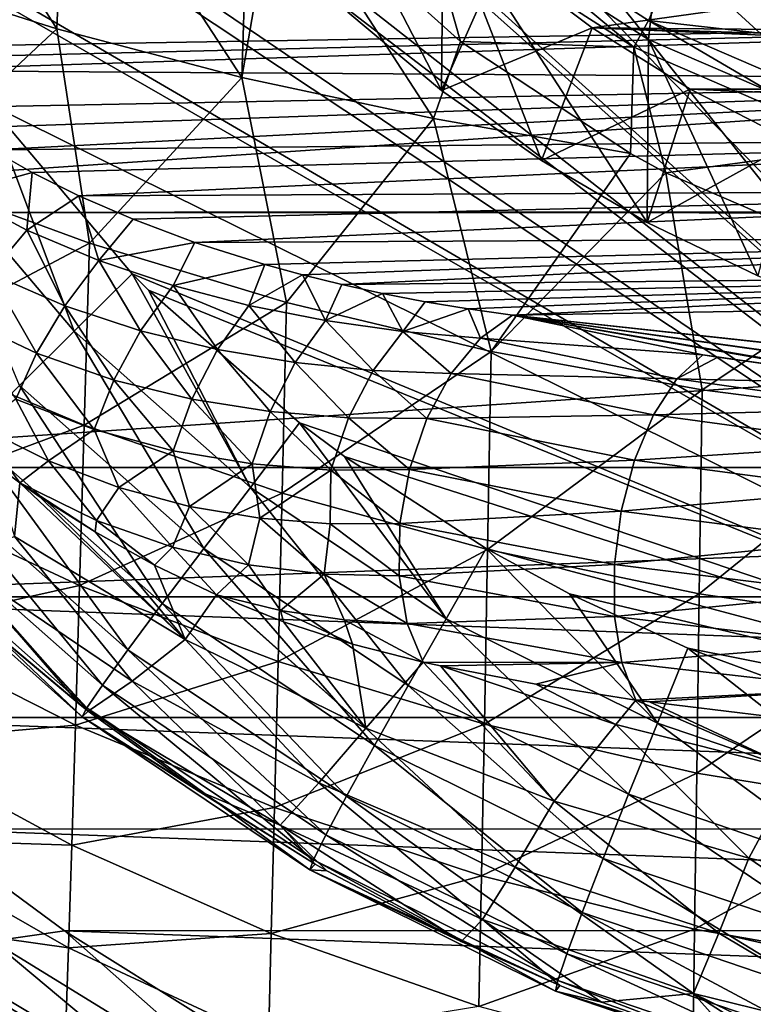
# Model space of a CAD drawing. Header units: metres. Extents: x -105 to 105, y -117 to 62.
# Tile 4 of 256: x -11 to -5, y -112 to -104. Entities that reach past the tile are written whole.
import ezdxf

# ---------------------------------------------------------------- set-up
doc = ezdxf.new("R2010")
doc.units = ezdxf.units.M
doc.layers.add('solid_509432_AD150_SW0001', color=7, linetype='CONTINUOUS')
doc.layers.add('solid_509432_AD150_SW0001_01', color=7, linetype='CONTINUOUS')

msp = doc.modelspace()

# ---------------------------------------------------------------- linework, layer by layer
at = {"layer": 'solid_509432_AD150_SW0001'}
for points in [[(0, -86.724808, 14.3), (0, -110.232567, 14.3), (-13.803509, -96.100266, 13.938542)], [(0, -110.232567, 14.3), (-13.629965, -97.961433, 13.943087), (-13.803509, -96.100266, 13.938542)], [(0, -110.232567, 14.3), (-13.609261, -98.113106, 13.943629), (-13.629965, -97.961433, 13.943087)], [(0, -110.232567, 14.3), (-13.284678, -99.825981, 13.952128), (-13.609261, -98.113106, 13.943629)], [(0, -110.232567, 14.3), (-13.209991, -100.121414, 13.954084), (-13.284678, -99.825981, 13.952128)], [(0, -110.232567, 14.3), (-12.750137, -101.571281, 13.966125), (-13.209991, -100.121414, 13.954084)], [(-12.710699, -102.662872, 6.206947), (0, -104.110405, 6.149248), (-0.000091, -100.063652, 5.362637)], [(0, -110.232567, 14.3), (-12.643923, -101.846237, 13.968907), (-12.750137, -101.571281, 13.966125)], [(0, -110.232567, 14.3), (-12.000984, -103.234924, 13.985744), (-12.643923, -101.846237, 13.968907)], [(-7.382575, -104.65683, -9.092495), (-7.370646, -103.181786, -1.455319), (-8.828659, -101.864243, -1.711423)], [(-7.382575, -104.65683, -9.092495), (-8.828659, -101.864243, -1.711423), (-8.140075, -104.025314, -9.215249)], [(-10.48911, -104.159157, -2.743481), (-11.914963, -103.707672, -1.697361), (-11.843178, -102.017159, -2.648813)], [(-10.48911, -104.159157, -2.743481), (-11.843178, -102.017159, -2.648813), (-10.416573, -102.368881, -3.736185)], [(-7.370646, -103.181786, -1.455319), (-5.711409, -104.245918, -1.248472), (-7.231417, -102.345772, -1.617823)], [(-5.711409, -104.245918, -1.248472), (-5.625113, -103.449875, -1.403208), (-7.231417, -102.345772, -1.617823)], [(-8.99643, -104.55175, -3.626788), (-10.48911, -104.159157, -2.743481), (-10.416573, -102.368881, -3.736185)], [(-8.99643, -104.55175, -3.626788), (-10.416573, -102.368881, -3.736185), (-8.938055, -102.686852, -4.635462)], [(-12.710699, -102.662872, 6.206947), (-12.048339, -104.310074, 6.509462), (0, -104.110405, 6.149248)], [(-8.99643, -104.55175, -3.626788), (-8.938055, -102.686852, -4.635462), (-8.716579, -102.926346, -4.661027)], [(-7.446604, -104.883057, -4.3509), (-8.99643, -104.55175, -3.626788), (-8.716579, -102.926346, -4.661027)], [(-7.229095, -104.261246, -4.807968), (-7.446604, -104.883057, -4.3509), (-8.716579, -102.926346, -4.661027)], [(-7.524106, -103.22287, -0.632359), (-7.229095, -104.261246, -4.807968), (-8.716579, -102.926346, -4.661027)], [(-7.370595, -103.029175, -0.670009), (-5.830309, -104.309143, -0.421209), (-7.524106, -103.22287, -0.632359)], [(-7.370595, -103.029175, -0.670009), (-5.711321, -104.093315, -0.463162), (-5.830309, -104.309143, -0.421209)], [(-5.473368, -103.566246, -0.056256), (-5.711321, -104.093315, -0.463162), (-7.370595, -103.029175, -0.670009)], [(-7.524106, -103.22287, -0.632359), (-5.830309, -104.309143, -0.421209), (-7.229095, -104.261246, -4.807968)], [(-6.574573, -105.224564, -8.98214), (-7.370646, -103.181786, -1.455319), (-7.382575, -104.65683, -9.092495)], [(-5.721491, -105.724731, -8.884917), (-5.711409, -104.245918, -1.248472), (-7.370646, -103.181786, -1.455319)], [(-5.721491, -105.724731, -8.884917), (-7.370646, -103.181786, -1.455319), (-6.574573, -105.224564, -8.98214)], [(-5.625113, -103.449875, -1.403208), (-3.84773, -104.263466, -1.245061), (-5.625089, -103.220917, -0.225252)], [(-3.84773, -104.263466, -1.245061), (-4.754396, -103.665848, -0.138767), (-5.625089, -103.220917, -0.225252)], [(0, -110.232567, 14.3), (-11.917883, -103.388321, 13.987919), (-12.000984, -103.234924, 13.985744)], [(0, -110.232567, 14.3), (-11.043266, -104.765884, 14.010822), (-11.917883, -103.388321, 13.987919)], [(-5.711409, -104.245918, -1.248472), (-3.896346, -105.027451, -1.096558), (-5.625113, -103.449875, -1.403208)], [(-3.896346, -105.027451, -1.096558), (-3.84773, -104.263466, -1.245061), (-5.625113, -103.449875, -1.403208)], [(-5.473395, -103.537613, 0.090986), (-3.734044, -104.286545, 0.236563), (-5.473368, -103.566246, -0.056256)], [(-3.847701, -104.034508, -0.067106), (-3.734044, -104.286545, 0.236563), (-5.473395, -103.537613, 0.090986)], [(-7.382575, -104.65683, -9.092495), (-8.140075, -104.025314, -9.215249), (-6.910039, -103.591652, -10.034741)], [(-7.382575, -104.65683, -9.092495), (-6.910039, -103.591652, -10.034741), (-6.165869, -104.152184, -9.925785)], [(-3.251163, -103.746094, -10.00472), (-6.165869, -104.152184, -9.925785), (-6.910039, -103.591652, -10.034741)], [(-3.734066, -104.315155, 0.089318), (-5.711321, -104.093315, -0.463162), (-5.473368, -103.566246, -0.056256)], [(-3.734044, -104.286545, 0.236563), (-3.734066, -104.315155, 0.089318), (-5.473368, -103.566246, -0.056256)], [(-11.747127, -105.33429, -0.806854), (-11.914963, -103.707672, -1.697361), (-10.48911, -104.159157, -2.743481)], [(-3.251163, -103.746094, -10.00472), (-1.653735, -104.192253, -9.917995), (-6.165869, -104.152184, -9.925785)], [(-5.711321, -104.093315, -0.463162), (-3.977617, -105.10688, -0.266145), (-5.830309, -104.309143, -0.421209)], [(-5.711321, -104.093315, -0.463162), (-3.896399, -104.874786, -0.311259), (-3.977617, -105.10688, -0.266145)], [(-3.734066, -104.315155, 0.089318), (-3.896399, -104.874786, -0.311259), (-5.711321, -104.093315, -0.463162)], [(-11.964022, -104.401138, 6.522673), (0, -104.110405, 6.149248), (-12.048339, -104.310074, 6.509462)], [(-11.964022, -104.401138, 6.522673), (-11.867577, -104.49736, 6.531631), (0, -104.110405, 6.149248)], [(0, -104.573372, 6.18434), (0, -104.110405, 6.149248), (-11.867577, -104.49736, 6.531631)], [(-10.227684, -105.891762, -1.82583), (-11.747127, -105.33429, -0.806854), (-10.48911, -104.159157, -2.743481)], [(-10.227684, -105.891762, -1.82583), (-10.48911, -104.159157, -2.743481), (-8.99643, -104.55175, -3.626788)], [(-6.574573, -105.224564, -8.98214), (-7.382575, -104.65683, -9.092495), (-6.165869, -104.152184, -9.925785)], [(-6.574573, -105.224564, -8.98214), (-6.165869, -104.152184, -9.925785), (-5.375086, -104.646713, -9.829659)], [(-6.165869, -104.152184, -9.925785), (5.375078, -104.646713, -9.829658), (-5.375086, -104.646713, -9.829659)], [(0, -104.342674, -9.888756), (5.375078, -104.646713, -9.829658), (-6.165869, -104.152184, -9.925785)], [(-1.653735, -104.192253, -9.917995), (0, -104.342674, -9.888756), (-6.165869, -104.152184, -9.925785)], [(-4.829031, -106.153961, -8.801483), (-5.711409, -104.245918, -1.248472), (-5.721491, -105.724731, -8.884917)], [(-3.903665, -106.509155, -8.73244), (-3.896346, -105.027451, -1.096558), (-5.711409, -104.245918, -1.248472)], [(-3.903665, -106.509155, -8.73244), (-5.711409, -104.245918, -1.248472), (-4.829031, -106.153961, -8.801483)], [(-7.229095, -104.261246, -4.807968), (-5.855808, -105.167175, -4.907925), (-7.446604, -104.883057, -4.3509)], [(-5.830309, -104.309143, -0.421209), (-5.855808, -105.167175, -4.907925), (-7.229095, -104.261246, -4.807968)], [(-5.830309, -104.309143, -0.421209), (-5.572433, -105.322701, -4.924737), (-5.855808, -105.167175, -4.907925)], [(-5.830309, -104.309143, -0.421209), (-3.977617, -105.10688, -0.266145), (-5.572433, -105.322701, -4.924737)], [(0, -104.573372, 6.18434), (-11.867577, -104.49736, 6.531631), (-11.514844, -104.797798, 6.526952)], [(0, -104.573372, 6.18434), (-11.514844, -104.797798, 6.526952), (-11.285345, -104.962822, 6.503157)], [(0, -104.573372, 6.18434), (-11.285345, -104.962822, 6.503157), (-11.012417, -105.137299, 6.460944)], [(0, -105.031914, 6.111722), (0, -104.573372, 6.18434), (-11.012417, -105.137299, 6.460944)], [(-8.635237, -106.369896, -2.676467), (-10.227684, -105.891762, -1.82583), (-8.99643, -104.55175, -3.626788)], [(-8.635237, -106.369896, -2.676467), (-8.99643, -104.55175, -3.626788), (-7.446604, -104.883057, -4.3509)], [(-5.721491, -105.724731, -8.884917), (-6.574573, -105.224564, -8.98214), (-5.375086, -104.646713, -9.829659)], [(-5.721491, -105.724731, -8.884917), (-5.375086, -104.646713, -9.829659), (-4.543103, -105.071861, -9.747018)], [(-5.375086, -104.646713, -9.829659), (4.54309, -105.071861, -9.747017), (-4.543103, -105.071861, -9.747018)], [(-10.349322, -106.602043, 13.955516), (-11.578972, -105.157181, 13.922108), (-11.043266, -104.765884, 14.010822)], [(0, -110.232567, 14.3), (-9.882825, -106.13752, 14.041209), (-11.043266, -104.765884, 14.010822)], [(-10.349322, -106.602043, 13.955516), (-11.043266, -104.765884, 14.010822), (-9.882825, -106.13752, 14.041209)], [(-6.981443, -106.765556, -3.36173), (-8.635237, -106.369896, -2.676467), (-7.446604, -104.883057, -4.3509)], [(-6.981443, -106.765556, -3.36173), (-7.446604, -104.883057, -4.3509), (-5.855808, -105.167175, -4.907925)], [(0, -105.031914, 6.111722), (-11.012417, -105.137299, 6.460944), (-10.689968, -105.319901, 6.39674)], [(0, -105.031914, 6.111722), (-10.689968, -105.319901, 6.39674), (-10.312337, -105.508186, 6.306832)], [(0, -105.461212, 5.935362), (0, -105.031914, 6.111722), (-10.312337, -105.508186, 6.306832)], [(-4.829031, -106.153961, -8.801483), (-5.721491, -105.724731, -8.884917), (-4.543103, -105.071861, -9.747018)], [(-3.977617, -105.10688, -0.266145), (-3.790979, -106.091537, -5.004727), (-5.572433, -105.322701, -4.924737)], [(-10.349322, -106.602043, 13.955516), (-10.792157, -107.040718, 13.727086), (-11.578972, -105.157181, 13.922108)], [(-11.291546, -105.486603, 6.444524), (-10.689968, -105.319901, 6.39674), (-11.012417, -105.137299, 6.460944)], [(-6.981443, -106.765556, -3.36173), (-5.855808, -105.167175, -4.907925), (-5.572433, -105.322701, -4.924737)], [(-11.793842, -106.721077, 0.378015), (-11.747127, -105.33429, -0.806854), (-10.227684, -105.891762, -1.82583)], [(-11.291546, -105.486603, 6.444524), (-10.733828, -105.784966, 6.270537), (-10.689968, -105.319901, 6.39674)], [(-10.733828, -105.784966, 6.270537), (-10.312337, -105.508186, 6.306832), (-10.689968, -105.319901, 6.39674)], [(-5.278513, -107.076088, -3.885056), (-6.981443, -106.765556, -3.36173), (-5.572433, -105.322701, -4.924737)], [(-3.790979, -106.091537, -5.004727), (-5.278513, -107.076088, -3.885056), (-5.572433, -105.322701, -4.924737)], [(-11.026517, -106.136742, 6.326281), (-10.733828, -105.784966, 6.270537), (-11.291546, -105.486603, 6.444524)], [(-10.733828, -105.784966, 6.270537), (-10.150768, -106.032196, 6.064038), (-10.312337, -105.508186, 6.306832)], [(0, -105.461212, 5.935362), (-10.312337, -105.508186, 6.306832), (-9.874802, -105.698479, 6.18771)], [(-10.150768, -106.032196, 6.064038), (-9.874802, -105.698479, 6.18771), (-10.312337, -105.508186, 6.306832)], [(0, -105.461212, 5.935362), (-9.874802, -105.698479, 6.18771), (-9.374619, -105.885727, 6.03655)], [(0, -105.838264, 5.664753), (0, -105.461212, 5.935362), (-9.374619, -105.885727, 6.03655)], [(-10.150768, -106.032196, 6.064038), (-9.374619, -105.885727, 6.03655), (-9.874802, -105.698479, 6.18771)], [(-11.026517, -106.136742, 6.326281), (-10.426681, -106.397858, 6.060133), (-10.733828, -105.784966, 6.270537)], [(-10.426681, -106.397858, 6.060133), (-10.150768, -106.032196, 6.064038), (-10.733828, -105.784966, 6.270537)], [(0, -105.838264, 5.664753), (-9.374619, -105.885727, 6.03655), (-8.811554, -106.063843, 5.851603)], [(0, -105.838264, 5.664753), (-8.811554, -106.063843, 5.851603), (-8.507274, -106.147316, 5.746337)], [(0, -105.838264, 5.664753), (-8.507274, -106.147316, 5.746337), (-8.189163, -106.225784, 5.632831)], [(0, -106.142838, 5.314366), (0, -105.838264, 5.664753), (-8.189163, -106.225784, 5.632831)], [(-11.793842, -106.721077, 0.378015), (-10.227684, -105.891762, -1.82583), (-10.269608, -107.361969, -0.580591)], [(-10.269608, -107.361969, -0.580591), (-10.227684, -105.891762, -1.82583), (-8.635237, -106.369896, -2.676467)], [(-10.150768, -106.032196, 6.064038), (-9.550577, -106.233704, 5.834984), (-9.374619, -105.885727, 6.03655)], [(-9.550577, -106.233704, 5.834984), (-8.811554, -106.063843, 5.851603), (-9.374619, -105.885727, 6.03655)], [(-10.426681, -106.397858, 6.060133), (-9.813354, -106.600296, 5.774195), (-10.150768, -106.032196, 6.064038)], [(-9.813354, -106.600296, 5.774195), (-9.550577, -106.233704, 5.834984), (-10.150768, -106.032196, 6.064038)], [(-9.550577, -106.233704, 5.834984), (-8.938704, -106.393982, 5.590156), (-8.811554, -106.063843, 5.851603)], [(-8.938704, -106.393982, 5.590156), (-8.507274, -106.147316, 5.746337), (-8.811554, -106.063843, 5.851603)], [(-11.26955, -106.490082, 6.495422), (-10.65538, -106.77964, 6.168678), (-11.026517, -106.136742, 6.326281)], [(-10.65538, -106.77964, 6.168678), (-10.426681, -106.397858, 6.060133), (-11.026517, -106.136742, 6.326281)], [(-8.926794, -107.864189, 13.993545), (-10.349322, -106.602043, 13.955516), (-9.882825, -106.13752, 14.041209)], [(0, -110.232567, 14.3), (-9.750029, -106.27153, 14.044686), (-9.882825, -106.13752, 14.041209)], [(-8.926794, -107.864189, 13.993545), (-9.882825, -106.13752, 14.041209), (-9.750029, -106.27153, 14.044686)], [(-8.938704, -106.393982, 5.590156), (-8.319144, -106.516579, 5.334311), (-8.507274, -106.147316, 5.746337)], [(-8.319144, -106.516579, 5.334311), (-8.189163, -106.225784, 5.632831), (-8.507274, -106.147316, 5.746337)], [(0, -106.142838, 5.314366), (-8.189163, -106.225784, 5.632831), (-7.858553, -106.298302, 5.511467)], [(0, -106.142838, 5.314366), (-7.858553, -106.298302, 5.511467), (-7.516546, -106.363983, 5.382706)], [(0, -106.142838, 5.314366), (-7.516546, -106.363983, 5.382706), (-7.166791, -106.421844, 5.247631)], [(0, -106.142838, 5.314366), (-7.166791, -106.421844, 5.247631), (-6.809487, -106.471268, 5.106742)], [(0, -106.142838, 5.314366), (-6.809487, -106.471268, 5.106742), (0, -106.358414, 4.903157)], [(-3.790979, -106.091537, -5.004727), (-3.539042, -107.299271, -4.251111), (-5.278513, -107.076088, -3.885056)], [(-9.813354, -106.600296, 5.774195), (-9.191376, -106.751221, 5.476579), (-9.550577, -106.233704, 5.834984)], [(-9.191376, -106.751221, 5.476579), (-8.938704, -106.393982, 5.590156), (-9.550577, -106.233704, 5.834984)], [(-8.319144, -106.516579, 5.334311), (-7.858553, -106.298302, 5.511467), (-8.189163, -106.225784, 5.632831)], [(0, -110.232567, 14.3), (-8.530749, -107.342354, 14.076614), (-9.750029, -106.27153, 14.044686)], [(-8.926794, -107.864189, 13.993545), (-9.750029, -106.27153, 14.044686), (-8.530749, -107.342354, 14.076614)], [(-8.319144, -106.516579, 5.334311), (-7.69503, -106.604195, 5.070923), (-7.858553, -106.298302, 5.511467)], [(-7.69503, -106.604195, 5.070923), (-7.516546, -106.363983, 5.382706), (-7.858553, -106.298302, 5.511467)], [(-10.65538, -106.77964, 6.168678), (-10.030911, -106.997078, 5.822873), (-10.426681, -106.397858, 6.060133)], [(-10.030911, -106.997078, 5.822873), (-9.813354, -106.600296, 5.774195), (-10.426681, -106.397858, 6.060133)], [(-10.269608, -107.361969, -0.580591), (-8.635237, -106.369896, -2.676467), (-8.671315, -107.911377, -1.382733)], [(-9.191376, -106.751221, 5.476579), (-8.564246, -106.856194, 5.172782), (-8.938704, -106.393982, 5.590156)], [(-8.564246, -106.856194, 5.172782), (-8.319144, -106.516579, 5.334311), (-8.938704, -106.393982, 5.590156)], [(-8.671315, -107.911377, -1.382733), (-8.635237, -106.369896, -2.676467), (-6.981443, -106.765556, -3.36173)], [(-7.69503, -106.604195, 5.070923), (-7.166791, -106.421844, 5.247631), (-7.516546, -106.363983, 5.382706)], [(-6.809487, -106.471268, 5.106742), (0, -107.211571, 2.680617), (0, -106.358414, 4.903157)], [(-7.69503, -106.604195, 5.070923), (-7.069096, -106.658768, 4.802599), (-7.166791, -106.421844, 5.247631)], [(-7.069096, -106.658768, 4.802599), (-6.809487, -106.471268, 5.106742), (-7.166791, -106.421844, 5.247631)], [(-7.069096, -106.658768, 4.802599), (-5.271205, -106.792137, 4.158434), (-6.809487, -106.471268, 5.106742)], [(-0.019647, -107.211632, 2.681877), (0, -107.211571, 2.680617), (-6.809487, -106.471268, 5.106742)], [(-0.039303, -107.211761, 2.682986), (-0.019647, -107.211632, 2.681877), (-6.809487, -106.471268, 5.106742)], [(-1.769613, -107.175407, 2.904133), (-0.039303, -107.211761, 2.682986), (-6.809487, -106.471268, 5.106742)], [(-1.855584, -107.171104, 2.921611), (-1.769613, -107.175407, 2.904133), (-6.809487, -106.471268, 5.106742)], [(-3.475042, -107.043877, 3.371392), (-1.855584, -107.171104, 2.921611), (-6.809487, -106.471268, 5.106742)], [(-3.611676, -107.028976, 3.420187), (-3.475042, -107.043877, 3.371392), (-6.809487, -106.471268, 5.106742)], [(-5.271205, -106.792137, 4.158434), (-3.611676, -107.028976, 3.420187), (-6.809487, -106.471268, 5.106742)], [(-10.820373, -107.150024, 6.381847), (-10.65538, -106.77964, 6.168678), (-11.26955, -106.490082, 6.495422)], [(-8.564246, -106.856194, 5.172782), (-7.934761, -106.919434, 4.866738), (-8.319144, -106.516579, 5.334311)], [(-7.934761, -106.919434, 4.866738), (-7.69503, -106.604195, 5.070923), (-8.319144, -106.516579, 5.334311)], [(-9.303382, -108.358009, 13.769109), (-10.792157, -107.040718, 13.727086), (-10.349322, -106.602043, 13.955516)], [(-8.926794, -107.864189, 13.993545), (-9.303382, -108.358009, 13.769109), (-10.349322, -106.602043, 13.955516)], [(-10.030911, -106.997078, 5.822873), (-9.400446, -107.151932, 5.467634), (-9.813354, -106.600296, 5.774195)], [(-9.400446, -107.151932, 5.467634), (-9.191376, -106.751221, 5.476579), (-9.813354, -106.600296, 5.774195)], [(-7.934761, -106.919434, 4.866738), (-7.305504, -106.944069, 4.56143), (-7.69503, -106.604195, 5.070923)], [(-7.69503, -106.604195, 5.070923), (-7.305504, -106.944069, 4.56143), (-7.069096, -106.658768, 4.802599)], [(-11.793842, -106.721077, 0.378015), (-10.269608, -107.361969, -0.580591), (-11.83571, -107.942825, 1.676335)], [(-7.069096, -106.658768, 4.802599), (-7.305504, -106.944069, 4.56143), (-5.483049, -106.986496, 3.83163)], [(-7.069096, -106.658768, 4.802599), (-5.483049, -106.986496, 3.83163), (-5.271205, -106.792137, 4.158434)], [(-10.820373, -107.150024, 6.381847), (-10.187561, -107.395432, 5.977505), (-10.65538, -106.77964, 6.168678)], [(-10.187561, -107.395432, 5.977505), (-10.030911, -106.997078, 5.822873), (-10.65538, -106.77964, 6.168678)], [(-9.400446, -107.151932, 5.467634), (-8.767049, -107.25161, 5.109381), (-9.191376, -106.751221, 5.476579)], [(-8.767049, -107.25161, 5.109381), (-8.564246, -106.856194, 5.172782), (-9.191376, -106.751221, 5.476579)], [(-8.671315, -107.911377, -1.382733), (-6.981443, -106.765556, -3.36173), (-7.010928, -108.365814, -2.030465)], [(-7.010928, -108.365814, -2.030465), (-6.981443, -106.765556, -3.36173), (-5.278513, -107.076088, -3.885056)], [(-5.483049, -106.986496, 3.83163), (-5.151551, -106.81282, 4.095811), (-5.271205, -106.792137, 4.158434)], [(-5.271205, -106.792137, 4.158434), (-5.151551, -106.81282, 4.095811), (-3.611676, -107.028976, 3.420187)], [(-8.767049, -107.25161, 5.109381), (-8.133214, -107.301727, 4.752664), (-8.564246, -106.856194, 5.172782)], [(-8.133214, -107.301727, 4.752664), (-7.934761, -106.919434, 4.866738), (-8.564246, -106.856194, 5.172782)], [(-5.483049, -106.986496, 3.83163), (-3.611676, -107.028976, 3.420187), (-5.151551, -106.81282, 4.095811)], [(-8.133214, -107.301727, 4.752664), (-7.501395, -107.30645, 4.400958), (-7.934761, -106.919434, 4.866738)], [(-7.934761, -106.919434, 4.866738), (-7.501395, -107.30645, 4.400958), (-7.305504, -106.944069, 4.56143)], [(-7.305504, -106.944069, 4.56143), (-7.501395, -107.30645, 4.400958), (-5.670227, -107.277443, 3.5675)], [(-7.305504, -106.944069, 4.56143), (-5.670227, -107.277443, 3.5675), (-5.483049, -106.986496, 3.83163)], [(-9.638552, -108.802757, 13.414278), (-11.186461, -107.435318, 13.367188), (-10.792157, -107.040718, 13.727086)], [(-9.303382, -108.358009, 13.769109), (-9.638552, -108.802757, 13.414278), (-10.792157, -107.040718, 13.727086)], [(-10.187561, -107.395432, 5.977505), (-9.550838, -107.567223, 5.563966), (-10.030911, -106.997078, 5.822873)], [(-9.550838, -107.567223, 5.563966), (-9.400446, -107.151932, 5.467634), (-10.030911, -106.997078, 5.822873)], [(-5.483049, -106.986496, 3.83163), (-5.670227, -107.277443, 3.5675), (-3.762057, -107.228127, 3.073919)], [(-5.483049, -106.986496, 3.83163), (-3.762057, -107.228127, 3.073919), (-3.611676, -107.028976, 3.420187)], [(-7.010928, -108.365814, -2.030465), (-5.278513, -107.076088, -3.885056), (-5.30092, -108.722305, -2.526314)], [(-5.30092, -108.722305, -2.526314), (-5.278513, -107.076088, -3.885056), (-3.539042, -107.299271, -4.251111)], [(-11.123863, -107.365234, 6.834069), (-10.558192, -107.650314, 6.433803), (-10.820373, -107.150024, 6.381847)], [(-10.558192, -107.650314, 6.433803), (-10.187561, -107.395432, 5.977505), (-10.820373, -107.150024, 6.381847)], [(-9.550838, -107.567223, 5.563966), (-8.912923, -107.674316, 5.14868), (-9.400446, -107.151932, 5.467634)], [(-8.912923, -107.674316, 5.14868), (-8.767049, -107.25161, 5.109381), (-9.400446, -107.151932, 5.467634)], [(-8.912923, -107.674316, 5.14868), (-8.276076, -107.723488, 4.736929), (-8.767049, -107.25161, 5.109381)], [(-8.276076, -107.723488, 4.736929), (-8.133214, -107.301727, 4.752664), (-8.767049, -107.25161, 5.109381)], [(-7.501395, -107.30645, 4.400958), (-5.823477, -107.642982, 3.387653), (-5.670227, -107.277443, 3.5675)], [(-5.670227, -107.277443, 3.5675), (-5.823477, -107.642982, 3.387653), (-3.893234, -107.521225, 2.79274)], [(-5.670227, -107.277443, 3.5675), (-3.893234, -107.521225, 2.79274), (-3.762057, -107.228127, 3.073919)], [(-10.269608, -107.361969, -0.580591), (-10.307069, -108.657074, 0.787376), (-11.83571, -107.942825, 1.676335)], [(-10.269608, -107.361969, -0.580591), (-8.671315, -107.911377, -1.382733), (-10.307069, -108.657074, 0.787376)], [(-7.346431, -108.924515, 14.035325), (-8.926794, -107.864189, 13.993545), (-8.530749, -107.342354, 14.076614)], [(0, -110.232567, 14.3), (-8.166098, -107.615204, 14.086164), (-8.530749, -107.342354, 14.076614)], [(-7.346431, -108.924515, 14.035325), (-8.530749, -107.342354, 14.076614), (-8.166098, -107.615204, 14.086164)], [(-8.276076, -107.723488, 4.736929), (-7.642641, -107.719788, 4.332758), (-8.133214, -107.301727, 4.752664)], [(-8.133214, -107.301727, 4.752664), (-7.642641, -107.719788, 4.332758), (-7.501395, -107.30645, 4.400958)], [(-7.501395, -107.30645, 4.400958), (-7.642641, -107.719788, 4.332758), (-5.823477, -107.642982, 3.387653)], [(-5.30092, -108.722305, -2.526314), (-3.539042, -107.299271, -4.251111), (-3.554093, -108.978424, -2.873968)], [(-9.916064, -109.176888, 12.946243), (-11.512928, -107.766525, 12.893447), (-11.186461, -107.435318, 13.367188)], [(-9.638552, -108.802757, 13.414278), (-9.916064, -109.176888, 12.946243), (-11.186461, -107.435318, 13.367188)], [(-11.123863, -107.365234, 6.834069), (-11.020589, -107.655579, 7.067594), (-10.788292, -107.826866, 6.953485)], [(-11.123863, -107.365234, 6.834069), (-10.788292, -107.826866, 6.953485), (-10.558192, -107.650314, 6.433803)], [(-10.558192, -107.650314, 6.433803), (-9.989374, -107.864861, 6.020893), (-10.187561, -107.395432, 5.977505)], [(-9.989374, -107.864861, 6.020893), (-9.550838, -107.567223, 5.563966), (-10.187561, -107.395432, 5.977505)], [(-5.823477, -107.642982, 3.387653), (-3.998608, -107.886353, 2.598448), (-3.893234, -107.521225, 2.79274)], [(-9.989374, -107.864861, 6.020893), (-9.419502, -108.016853, 5.602629), (-9.550838, -107.567223, 5.563966)], [(-9.419502, -108.016853, 5.602629), (-8.912923, -107.674316, 5.14868), (-9.550838, -107.567223, 5.563966)], [(-10.788292, -107.826866, 6.953485), (-11.020589, -107.655579, 7.067594), (-10.832285, -108.261238, 7.907598)], [(-10.170745, -108.130089, 6.467453), (-10.558192, -107.650314, 6.433803), (-10.788292, -107.826866, 6.953485)], [(-10.170745, -108.130089, 6.467453), (-9.989374, -107.864861, 6.020893), (-10.558192, -107.650314, 6.433803)], [(-9.419502, -108.016853, 5.602629), (-8.85015, -108.112648, 5.184195), (-8.912923, -107.674316, 5.14868)], [(-8.85015, -108.112648, 5.184195), (-8.276076, -107.723488, 4.736929), (-8.912923, -107.674316, 5.14868)], [(0, -110.232567, 14.3), (-7.022524, -108.356857, 14.116109), (-8.166098, -107.615204, 14.086164)], [(-7.346431, -108.924515, 14.035325), (-8.166098, -107.615204, 14.086164), (-7.022524, -108.356857, 14.116109)], [(-7.642641, -107.719788, 4.332758), (-5.931624, -108.056458, 3.305207), (-5.823477, -107.642982, 3.387653)], [(-5.823477, -107.642982, 3.387653), (-5.931624, -108.056458, 3.305207), (-3.998608, -107.886353, 2.598448)], [(-8.85015, -108.112648, 5.184195), (-8.282786, -108.157181, 4.769516), (-8.276076, -107.723488, 4.736929)], [(-8.282786, -108.157181, 4.769516), (-7.719056, -108.154259, 4.361747), (-8.276076, -107.723488, 4.736929)], [(-8.276076, -107.723488, 4.736929), (-7.719056, -108.154259, 4.361747), (-7.642641, -107.719788, 4.332758)], [(-7.642641, -107.719788, 4.332758), (-7.719056, -108.154259, 4.361747), (-5.931624, -108.056458, 3.305207)], [(-10.122475, -109.462273, 12.38768), (-11.75557, -108.018127, 12.329059), (-11.512928, -107.766525, 12.893447)], [(-9.916064, -109.176888, 12.946243), (-10.122475, -109.462273, 12.38768), (-11.512928, -107.766525, 12.893447)], [(-10.788292, -107.826866, 6.953485), (-10.832285, -108.261238, 7.907598), (-9.452759, -109.093269, 7.172906)], [(-10.62361, -107.941498, 6.869384), (-10.788292, -107.826866, 6.953485), (-9.452759, -109.093269, 7.172906)], [(-10.181113, -108.2239, 6.632224), (-10.788292, -107.826866, 6.953485), (-10.62361, -107.941498, 6.869384)], [(-10.170745, -108.130089, 6.467453), (-10.788292, -107.826866, 6.953485), (-10.181113, -108.2239, 6.632224)], [(-8.671315, -107.911377, -1.382733), (-8.703454, -109.269112, 0.042287), (-10.307069, -108.657074, 0.787376)], [(-10.170745, -108.130089, 6.467453), (-9.556596, -108.346886, 5.972212), (-9.989374, -107.864861, 6.020893)], [(-9.556596, -108.346886, 5.972212), (-9.419502, -108.016853, 5.602629), (-9.989374, -107.864861, 6.020893)], [(-7.653085, -109.46357, 13.813872), (-9.303382, -108.358009, 13.769109), (-8.926794, -107.864189, 13.993545)], [(-7.346431, -108.924515, 14.035325), (-7.653085, -109.46357, 13.813872), (-8.926794, -107.864189, 13.993545)], [(-8.671315, -107.911377, -1.382733), (-7.010928, -108.365814, -2.030465), (-8.703454, -109.269112, 0.042287)], [(-5.931624, -108.056458, 3.305207), (-4.070426, -108.296646, 2.505337), (-3.998608, -107.886353, 2.598448)], [(-11.83571, -107.942825, 1.676335), (-10.307069, -108.657074, 0.787376), (-11.873065, -109.005569, 3.077651)], [(-10.181113, -108.2239, 6.632224), (-10.62361, -107.941498, 6.869384), (-9.452759, -109.093269, 7.172906)], [(-10.247782, -109.645096, 11.765652), (-11.902508, -108.177803, 11.701662), (-11.75557, -108.018127, 12.329059)], [(-10.122475, -109.462273, 12.38768), (-10.247782, -109.645096, 11.765652), (-11.75557, -108.018127, 12.329059)], [(-9.556596, -108.346886, 5.972212), (-8.943052, -108.489594, 5.473181), (-9.419502, -108.016853, 5.602629)], [(-8.943052, -108.489594, 5.473181), (-8.85015, -108.112648, 5.184195), (-9.419502, -108.016853, 5.602629)], [(-7.719056, -108.154259, 4.361747), (-5.986778, -108.487694, 3.326176), (-5.931624, -108.056458, 3.305207)], [(-5.931624, -108.056458, 3.305207), (-5.986778, -108.487694, 3.326176), (-4.070426, -108.296646, 2.505337)], [(-10.170745, -108.130089, 6.467453), (-10.181113, -108.2239, 6.632224), (-9.70202, -108.490891, 6.359368)], [(-10.170745, -108.130089, 6.467453), (-9.70202, -108.490891, 6.359368), (-9.556596, -108.346886, 5.972212)], [(-8.943052, -108.489594, 5.473181), (-8.331903, -108.565079, 4.976202), (-8.85015, -108.112648, 5.184195)], [(-8.331903, -108.565079, 4.976202), (-8.282786, -108.157181, 4.769516), (-8.85015, -108.112648, 5.184195)], [(-8.331903, -108.565079, 4.976202), (-7.725128, -108.578537, 4.485836), (-8.282786, -108.157181, 4.769516)], [(-8.282786, -108.157181, 4.769516), (-7.725128, -108.578537, 4.485836), (-7.719056, -108.154259, 4.361747)], [(-7.719056, -108.154259, 4.361747), (-7.725128, -108.578537, 4.485836), (-5.986778, -108.487694, 3.326176)], [(-10.285915, -109.716492, 11.110294), (-11.946543, -108.237724, 11.041978), (-11.902508, -108.177803, 11.701662)], [(-10.247782, -109.645096, 11.765652), (-10.285915, -109.716492, 11.110294), (-11.902508, -108.177803, 11.701662)], [(-9.70202, -108.490891, 6.359368), (-10.181113, -108.2239, 6.632224), (-9.452759, -109.093269, 7.172906)], [(-11.946543, -108.237724, 11.041978), (-10.23769, -109.670937, 10.453313), (-10.302209, -109.620491, 10.450904)], [(-10.285915, -109.716492, 11.110294), (-10.23769, -109.670937, 10.453313), (-11.946543, -108.237724, 11.041978)], [(-11.946543, -108.237724, 11.041978), (-10.302209, -109.620491, 10.450904), (-11.111186, -108.940445, 10.418844)], [(-9.882924, -109.427567, 8.800452), (-10.832285, -108.261238, 7.907598), (-11.299516, -108.470993, 9.502296)], [(-9.882924, -109.427567, 8.800452), (-9.452759, -109.093269, 7.172906), (-10.832285, -108.261238, 7.907598)], [(-5.986778, -108.487694, 3.326176), (-4.103403, -108.721924, 2.52026), (-4.070426, -108.296646, 2.505337)], [(-9.556596, -108.346886, 5.972212), (-9.70202, -108.490891, 6.359368), (-9.199445, -108.731613, 6.058183)], [(-7.925462, -109.949371, 13.46248), (-9.638552, -108.802757, 13.414278), (-9.303382, -108.358009, 13.769109)], [(-9.556596, -108.346886, 5.972212), (-9.199445, -108.731613, 6.058183), (-8.943052, -108.489594, 5.473181)], [(-7.653085, -109.46357, 13.813872), (-7.925462, -109.949371, 13.46248), (-9.303382, -108.358009, 13.769109)], [(-7.010928, -108.365814, -2.030465), (-7.037116, -109.775139, -0.56037), (-8.703454, -109.269112, 0.042287)], [(-5.639644, -109.767578, 14.080194), (-7.346431, -108.924515, 14.035325), (-7.022524, -108.356857, 14.116109)], [(-7.010928, -108.365814, -2.030465), (-5.30092, -108.722305, -2.526314), (-7.037116, -109.775139, -0.56037)], [(0, -110.232567, 14.3), (-6.348313, -108.723053, 14.133763), (-7.022524, -108.356857, 14.116109)], [(-5.639644, -109.767578, 14.080194), (-7.022524, -108.356857, 14.116109), (-6.348313, -108.723053, 14.133763)], [(-11.299516, -108.470993, 9.502296), (-10.302209, -109.620491, 10.450904), (-10.23769, -109.670937, 10.453313)], [(-9.882924, -109.427567, 8.800452), (-11.299516, -108.470993, 9.502296), (-10.23769, -109.670937, 10.453313)], [(-11.299516, -108.470993, 9.502296), (-11.111186, -108.940445, 10.418844), (-10.302209, -109.620491, 10.450904)], [(-9.199445, -108.731613, 6.058183), (-9.70202, -108.490891, 6.359368), (-9.452759, -109.093269, 7.172906)], [(-8.683983, -108.85817, 5.602807), (-8.943052, -108.489594, 5.473181), (-9.199445, -108.731613, 6.058183)], [(-8.683983, -108.85817, 5.602807), (-8.331903, -108.565079, 4.976202), (-8.943052, -108.489594, 5.473181)], [(-7.725128, -108.578537, 4.485836), (-5.984916, -108.905258, 3.449031), (-5.986778, -108.487694, 3.326176)], [(-5.986778, -108.487694, 3.326176), (-5.984916, -108.905258, 3.449031), (-4.103403, -108.721924, 2.52026)], [(-8.683983, -108.85817, 5.602807), (-8.170596, -108.93399, 5.147838), (-8.331903, -108.565079, 4.976202)], [(-8.331903, -108.565079, 4.976202), (-7.660419, -108.962021, 4.696074), (-7.725128, -108.578537, 4.485836)], [(-8.170596, -108.93399, 5.147838), (-7.660419, -108.962021, 4.696074), (-8.331903, -108.565079, 4.976202)], [(-7.725128, -108.578537, 4.485836), (-7.660419, -108.962021, 4.696074), (-5.984916, -108.905258, 3.449031)], [(-10.307069, -108.657074, 0.787376), (-10.340494, -109.783516, 2.266456), (-11.873065, -109.005569, 3.077651)], [(-10.307069, -108.657074, 0.787376), (-8.703454, -109.269112, 0.042287), (-10.340494, -109.783516, 2.266456)], [(-9.199445, -108.731613, 6.058183), (-9.452759, -109.093269, 7.172906), (-7.994398, -109.807114, 6.559417)], [(-9.193672, -108.734161, 6.054645), (-9.199445, -108.731613, 6.058183), (-7.994398, -109.807114, 6.559417)], [(-8.6589, -108.949059, 5.719925), (-9.199445, -108.731613, 6.058183), (-9.193672, -108.734161, 6.054645)], [(-8.683983, -108.85817, 5.602807), (-9.199445, -108.731613, 6.058183), (-8.6589, -108.949059, 5.719925)], [(-8.6589, -108.949059, 5.719925), (-9.193672, -108.734161, 6.054645), (-7.994398, -109.807114, 6.559417)], [(-5.30092, -108.722305, -2.526314), (-5.320769, -110.171936, -1.022482), (-7.037116, -109.775139, -0.56037)], [(0, -110.232567, 14.3), (-5.393944, -109.162537, 14.158754), (-6.348313, -108.723053, 14.133763)], [(-5.639644, -109.767578, 14.080194), (-6.348313, -108.723053, 14.133763), (-5.393944, -109.162537, 14.158754)], [(-5.984916, -108.905258, 3.449031), (-4.095114, -109.13089, 2.642117), (-4.103403, -108.721924, 2.52026)], [(-5.30092, -108.722305, -2.526314), (-3.554093, -108.978424, -2.873968), (-5.320769, -110.171936, -1.022482)], [(-8.150439, -110.358498, 12.99808), (-9.916064, -109.176888, 12.946243), (-9.638552, -108.802757, 13.414278)], [(-7.925462, -109.949371, 13.46248), (-8.150439, -110.358498, 12.99808), (-9.638552, -108.802757, 13.414278)], [(-8.683983, -108.85817, 5.602807), (-8.6589, -108.949059, 5.719925), (-8.102745, -109.130714, 5.358719)], [(-8.683983, -108.85817, 5.602807), (-8.102745, -109.130714, 5.358719), (-8.170596, -108.93399, 5.147838)], [(-8.102745, -109.130714, 5.358719), (-8.6589, -108.949059, 5.719925), (-7.994398, -109.807114, 6.559417)], [(-8.170596, -108.93399, 5.147838), (-8.102745, -109.130714, 5.358719), (-7.530722, -109.275146, 4.975131)], [(-8.170596, -108.93399, 5.147838), (-7.530722, -109.275146, 4.975131), (-7.660419, -108.962021, 4.696074)], [(-7.660419, -108.962021, 4.696074), (-5.926175, -109.278671, 3.664811), (-5.984916, -108.905258, 3.449031)], [(-5.872428, -110.342438, 13.861186), (-7.653085, -109.46357, 13.813872), (-7.346431, -108.924515, 14.035325)], [(-5.639644, -109.767578, 14.080194), (-5.872428, -110.342438, 13.861186), (-7.346431, -108.924515, 14.035325)], [(-5.984916, -108.905258, 3.449031), (-5.926175, -109.278671, 3.664811), (-4.095114, -109.13089, 2.642117)], [(-11.873065, -109.005569, 3.077651), (-10.340494, -109.783516, 2.266456), (-11.906258, -109.920677, 4.571601)], [(-7.660419, -108.962021, 4.696074), (-7.530722, -109.275146, 4.975131), (-5.926175, -109.278671, 3.664811)], [(-3.554093, -108.978424, -2.873968), (-3.567396, -110.456917, -1.347009), (-5.320769, -110.171936, -1.022482)], [(-8.373544, -110.249825, 8.21397), (-9.452759, -109.093269, 7.172906), (-9.882924, -109.427567, 8.800452)], [(-8.373544, -110.249825, 8.21397), (-7.994398, -109.807114, 6.559417), (-9.452759, -109.093269, 7.172906)], [(-8.317176, -110.671234, 12.44305), (-10.122475, -109.462273, 12.38768), (-9.916064, -109.176888, 12.946243)], [(-8.150439, -110.358498, 12.99808), (-8.317176, -110.671234, 12.44305), (-9.916064, -109.176888, 12.946243)], [(-8.102745, -109.130714, 5.358719), (-7.994398, -109.807114, 6.559417), (-7.530722, -109.275146, 4.975131)], [(-5.926175, -109.278671, 3.664811), (-4.046167, -109.493454, 2.861943), (-4.095114, -109.13089, 2.642117)], [(-3.83681, -110.380928, 14.127432), (-5.639644, -109.767578, 14.080194), (-5.393944, -109.162537, 14.158754)], [(0, -110.232567, 14.3), (-4.359681, -109.544647, 14.185838), (-5.393944, -109.162537, 14.158754)], [(-3.83681, -110.380928, 14.127432), (-5.393944, -109.162537, 14.158754), (-4.359681, -109.544647, 14.185838)], [(-8.703454, -109.269112, 0.042287), (-8.732132, -110.449905, 1.585849), (-10.340494, -109.783516, 2.266456)], [(-8.703454, -109.269112, 0.042287), (-7.037116, -109.775139, -0.56037), (-8.732132, -110.449905, 1.585849)], [(-7.994398, -109.807114, 6.559417), (-6.47255, -110.397026, 6.065777), (-7.530722, -109.275146, 4.975131)], [(-6.47255, -110.397026, 6.065777), (-7.39243, -109.304565, 4.882113), (-7.530722, -109.275146, 4.975131)], [(-5.926175, -109.278671, 3.664811), (-7.530722, -109.275146, 4.975131), (-7.39243, -109.304565, 4.882113)], [(-5.926175, -109.278671, 3.664811), (-7.39243, -109.304565, 4.882113), (-6.622472, -109.452454, 4.400323)], [(-6.622472, -109.452454, 4.400323), (-7.39243, -109.304565, 4.882113), (-5.975117, -109.778679, 4.416845)], [(-6.47255, -110.397026, 6.065777), (-5.975117, -109.778679, 4.416845), (-7.39243, -109.304565, 4.882113)], [(-5.926175, -109.278671, 3.664811), (-6.622472, -109.452454, 4.400323), (-5.813368, -109.580971, 3.957115)], [(-5.926175, -109.278671, 3.664811), (-5.813368, -109.580971, 3.957115), (-4.046167, -109.493454, 2.861943)], [(-9.882924, -109.427567, 8.800452), (-10.23769, -109.670937, 10.453313), (-8.686499, -110.591446, 9.922171)], [(-8.373544, -110.249825, 8.21397), (-9.882924, -109.427567, 8.800452), (-8.686499, -110.591446, 9.922171)], [(-8.417638, -110.87252, 11.824135), (-10.247782, -109.645096, 11.765652), (-10.122475, -109.462273, 12.38768)], [(-8.317176, -110.671234, 12.44305), (-8.417638, -110.87252, 11.824135), (-10.122475, -109.462273, 12.38768)], [(-6.078304, -110.860634, 13.51233), (-7.925462, -109.949371, 13.46248), (-7.653085, -109.46357, 13.813872)], [(-5.872428, -110.342438, 13.861186), (-6.078304, -110.860634, 13.51233), (-7.653085, -109.46357, 13.813872)], [(-5.813368, -109.580971, 3.957115), (-6.622472, -109.452454, 4.400323), (-5.975117, -109.778679, 4.416845)], [(-4.046167, -109.493454, 2.861943), (-5.813368, -109.580971, 3.957115), (-5.703772, -109.596397, 3.901817)], [(-4.046167, -109.493454, 2.861943), (-5.703772, -109.596397, 3.901817), (-4.775288, -109.709068, 3.476336)], [(-5.813368, -109.580971, 3.957115), (-5.975117, -109.778679, 4.416845), (-4.518566, -110.148949, 4.06017)], [(-5.703772, -109.596397, 3.901817), (-5.813368, -109.580971, 3.957115), (-4.518566, -110.148949, 4.06017)], [(-8.446983, -110.952644, 11.171155), (-10.285915, -109.716492, 11.110294), (-10.247782, -109.645096, 11.765652)], [(-8.417638, -110.87252, 11.824135), (-8.446983, -110.952644, 11.171155), (-10.247782, -109.645096, 11.765652)], [(-4.775288, -109.709068, 3.476336), (-5.703772, -109.596397, 3.901817), (-4.518566, -110.148949, 4.06017)], [(-10.285915, -109.716492, 11.110294), (-9.34961, -110.31485, 10.484858), (-10.23769, -109.670937, 10.453313)], [(-10.285915, -109.716492, 11.110294), (-8.403997, -110.907661, 10.515637), (-9.34961, -110.31485, 10.484858)], [(-8.446983, -110.952644, 11.171155), (-8.403997, -110.907661, 10.515637), (-10.285915, -109.716492, 11.110294)], [(-8.686499, -110.591446, 9.922171), (-10.23769, -109.670937, 10.453313), (-9.34961, -110.31485, 10.484858)], [(-10.340494, -109.783516, 2.266456), (-10.370324, -110.753387, 3.845121), (-11.906258, -109.920677, 4.571601)], [(-10.340494, -109.783516, 2.266456), (-8.732132, -110.449905, 1.585849), (-10.370324, -110.753387, 3.845121)], [(-7.037116, -109.775139, -0.56037), (-7.060484, -111.000679, 1.034773), (-8.732132, -110.449905, 1.585849)], [(-6.788649, -110.930626, 7.741637), (-7.994398, -109.807114, 6.559417), (-8.373544, -110.249825, 8.21397)], [(-6.788649, -110.930626, 7.741637), (-6.47255, -110.397026, 6.065777), (-7.994398, -109.807114, 6.559417)], [(-7.037116, -109.775139, -0.56037), (-5.320769, -110.171936, -1.022482), (-7.060484, -111.000679, 1.034773)], [(-6.47255, -110.397026, 6.065777), (-4.900595, -110.859108, 5.689377), (-5.975117, -109.778679, 4.416845)], [(-4.900595, -110.859108, 5.689377), (-4.518566, -110.148949, 4.06017), (-5.975117, -109.778679, 4.416845)], [(-3.992821, -110.981804, 13.910518), (-5.872428, -110.342438, 13.861186), (-5.639644, -109.767578, 14.080194)], [(-3.83681, -110.380928, 14.127432), (-3.992821, -110.981804, 13.910518), (-5.639644, -109.767578, 14.080194)], [(-11.906258, -109.920677, 4.571601), (-10.370324, -110.753387, 3.845121), (-11.935632, -110.702103, 6.152911)], [(-6.247374, -111.297256, 13.050396), (-8.150439, -110.358498, 12.99808), (-7.925462, -109.949371, 13.46248)], [(-6.078304, -110.860634, 13.51233), (-6.247374, -111.297256, 13.050396), (-7.925462, -109.949371, 13.46248)], [(-5.320769, -110.171936, -1.022482), (-5.338482, -111.432434, 0.611768), (-7.060484, -111.000679, 1.034773)], [(-5.320769, -110.171936, -1.022482), (-3.567396, -110.456917, -1.347009), (-5.338482, -111.432434, 0.611768)], [(-4.900595, -110.859108, 5.689377), (-3.289946, -111.191338, 5.42635), (-4.518566, -110.148949, 4.06017)], [(-8.373544, -110.249825, 8.21397), (-8.686499, -110.591446, 9.922171), (-7.051619, -111.353767, 9.496344)], [(-6.788649, -110.930626, 7.741637), (-8.373544, -110.249825, 8.21397), (-7.051619, -111.353767, 9.496344)], [(-8.686499, -110.591446, 9.922171), (-9.34961, -110.31485, 10.484858), (-8.403997, -110.907661, 10.515637)], [(-6.371512, -111.631332, 12.497588), (-8.317176, -110.671234, 12.44305), (-8.150439, -110.358498, 12.99808)], [(-6.247374, -111.297256, 13.050396), (-6.371512, -111.631332, 12.497588), (-8.150439, -110.358498, 12.99808)], [(-4.129498, -111.523476, 13.563604), (-6.078304, -110.860634, 13.51233), (-5.872428, -110.342438, 13.861186)], [(-3.992821, -110.981804, 13.910518), (-4.129498, -111.523476, 13.563604), (-5.872428, -110.342438, 13.861186)], [(-8.732132, -110.449905, 1.585849), (-8.75784, -111.466537, 3.235282), (-10.370324, -110.753387, 3.845121)], [(-8.732132, -110.449905, 1.585849), (-7.060484, -111.000679, 1.034773), (-8.75784, -111.466537, 3.235282)], [(-5.144489, -111.464439, 7.381397), (-6.47255, -110.397026, 6.065777), (-6.788649, -110.930626, 7.741637)], [(-5.144489, -111.464439, 7.381397), (-4.900595, -110.859108, 5.689377), (-6.47255, -110.397026, 6.065777)], [(-3.567396, -110.456917, -1.347009), (-3.579268, -111.742432, 0.314401), (-5.338482, -111.432434, 0.611768)], [(-8.686499, -110.591446, 9.922171), (-8.309961, -110.961876, 10.518612), (-7.223273, -111.531403, 10.551203)], [(-7.051619, -111.353767, 9.496344), (-8.686499, -110.591446, 9.922171), (-7.223273, -111.531403, 10.551203)], [(-8.686499, -110.591446, 9.922171), (-8.403997, -110.907661, 10.515637), (-8.309961, -110.961876, 10.518612)], [(-11.935632, -110.702103, 6.152911), (-10.396999, -111.581551, 5.517254), (-11.961522, -111.360786, 7.821403)], [(-10.370324, -110.753387, 3.845121), (-10.396999, -111.581551, 5.517254), (-11.935632, -110.702103, 6.152911)], [(-11.009947, -111.528297, 17.15941), (-10.429304, -111.444191, 17.200001), (-11.543143, -110.624779, 17.200001)], [(-6.444751, -111.846786, 11.880478), (-8.417638, -110.87252, 11.824135), (-8.317176, -110.671234, 12.44305)], [(-6.371512, -111.631332, 12.497588), (-6.444751, -111.846786, 11.880478), (-8.317176, -110.671234, 12.44305)], [(-10.370324, -110.753387, 3.845121), (-8.75784, -111.466537, 3.235282), (-10.396999, -111.581551, 5.517254)], [(-4.240272, -111.979919, 13.10336), (-6.247374, -111.297256, 13.050396), (-6.078304, -110.860634, 13.51233)], [(-4.129498, -111.523476, 13.563604), (-4.240272, -111.979919, 13.10336), (-6.078304, -110.860634, 13.51233)], [(-3.455464, -111.848312, 7.12972), (-4.900595, -110.859108, 5.689377), (-5.144489, -111.464439, 7.381397)], [(-3.455464, -111.848312, 7.12972), (-3.289946, -111.191338, 5.42635), (-4.900595, -110.859108, 5.689377)], [(-6.46357, -111.933273, 11.228729), (-8.446983, -110.952644, 11.171155), (-8.417638, -110.87252, 11.824135)], [(-8.446983, -110.952644, 11.171155), (-8.309961, -110.961876, 10.518612), (-8.403997, -110.907661, 10.515637)], [(-6.444751, -111.846786, 11.880478), (-6.46357, -111.933273, 11.228729), (-8.417638, -110.87252, 11.824135)], [(-6.788649, -110.930626, 7.741637), (-7.051619, -111.353767, 9.496344), (-5.348525, -111.952339, 9.17154)], [(-5.144489, -111.464439, 7.381397), (-6.788649, -110.930626, 7.741637), (-5.348525, -111.952339, 9.17154)], [(-7.060484, -111.000679, 1.034773), (-7.081524, -112.055817, 2.741243), (-8.75784, -111.466537, 3.235282)], [(-8.446983, -110.952644, 11.171155), (-6.427975, -111.886299, 10.573842), (-7.223273, -111.531403, 10.551203)], [(-6.46357, -111.933273, 11.228729), (-6.427975, -111.886299, 10.573842), (-8.446983, -110.952644, 11.171155)], [(-8.446983, -110.952644, 11.171155), (-7.223273, -111.531403, 10.551203), (-8.309961, -110.961876, 10.518612)], [(-7.060484, -111.000679, 1.034773), (-5.338482, -111.432434, 0.611768), (-7.081524, -112.055817, 2.741243)], [(-4.319823, -112.329208, 12.551901), (-6.371512, -111.631332, 12.497588), (-6.247374, -111.297256, 13.050396)], [(-4.240272, -111.979919, 13.10336), (-4.319823, -112.329208, 12.551901), (-6.247374, -111.297256, 13.050396)], [(-11.961522, -111.360786, 7.821403), (-10.420941, -112.279663, 7.282187), (-11.984238, -111.900772, 9.58091)], [(-10.396999, -111.581551, 5.517254), (-10.420941, -112.279663, 7.282187), (-11.961522, -111.360786, 7.821403)], [(-7.051619, -111.353767, 9.496344), (-7.223273, -111.531403, 10.551203), (-6.427975, -111.886299, 10.573842)], [(-7.051619, -111.353767, 9.496344), (-6.427975, -111.886299, 10.573842), (-6.091361, -112.021851, 10.583108)], [(-5.348525, -111.952339, 9.17154), (-7.051619, -111.353767, 9.496344), (-6.091361, -112.021851, 10.583108)], [(-11.009947, -111.528297, 17.15941), (-8.788758, -112.892517, 17.15941), (-10.429304, -111.444191, 17.200001)], [(-8.788758, -112.892517, 17.15941), (-9.258054, -112.177719, 17.200001), (-10.429304, -111.444191, 17.200001)], [(-8.75784, -111.466537, 3.235282), (-8.781072, -112.334663, 4.983616), (-10.396999, -111.581551, 5.517254)], [(-8.75784, -111.466537, 3.235282), (-7.081524, -112.055817, 2.741243), (-8.781072, -112.334663, 4.983616)], [(-5.338482, -111.432434, 0.611768), (-5.354492, -112.517662, 2.361813), (-7.081524, -112.055817, 2.741243)], [(-5.338482, -111.432434, 0.611768), (-3.579268, -111.742432, 0.314401), (-5.354492, -112.517662, 2.361813)], [(-5.144489, -111.464439, 7.381397), (-5.348525, -111.952339, 9.17154), (-3.594398, -112.383034, 8.94467)], [(-3.455464, -111.848312, 7.12972), (-5.144489, -111.464439, 7.381397), (-3.594398, -112.383034, 8.94467)], [(-11.234879, -111.843506, 17.03817), (-8.968197, -113.235664, 17.03817), (-11.009947, -111.528297, 17.15941)], [(-8.968197, -113.235664, 17.03817), (-8.788758, -112.892517, 17.15941), (-11.009947, -111.528297, 17.15941)], [(-10.396999, -111.581551, 5.517254), (-8.781072, -112.334663, 4.983616), (-10.420941, -112.279663, 7.282187)], [(-4.364327, -112.554558, 11.935722), (-6.444751, -111.846786, 11.880478), (-6.371512, -111.631332, 12.497588)], [(-4.319823, -112.329208, 12.551901), (-4.364327, -112.554558, 11.935722), (-6.371512, -111.631332, 12.497588)], [(-3.579268, -111.742432, 0.314401), (-3.590033, -112.849205, 2.094938), (-5.354492, -112.517662, 2.361813)], [(-11.440966, -112.132301, 16.841267), (-9.132602, -113.550064, 16.841267), (-11.234879, -111.843506, 17.03817)], [(-9.132602, -113.550064, 16.841267), (-8.968197, -113.235664, 17.03817), (-11.234879, -111.843506, 17.03817)], [(-4.371647, -112.645134, 11.284431), (-6.46357, -111.933273, 11.228729), (-6.444751, -111.846786, 11.880478)], [(-6.46357, -111.933273, 11.228729), (-6.091361, -112.021851, 10.583108), (-6.427975, -111.886299, 10.573842)], [(-4.364327, -112.554558, 11.935722), (-4.371647, -112.645134, 11.284431), (-6.444751, -111.846786, 11.880478)], [(-11.984238, -111.900772, 9.58091), (-10.442544, -112.85202, 9.143549), (-12.004054, -112.320457, 11.439068)], [(-10.420941, -112.279663, 7.282187), (-10.442544, -112.85202, 9.143549), (-11.984238, -111.900772, 9.58091)], [(-6.46357, -111.933273, 11.228729), (-4.341705, -112.59655, 10.629458), (-4.92036, -112.429771, 10.61446)], [(-4.371647, -112.645134, 11.284431), (-4.341705, -112.59655, 10.629458), (-6.46357, -111.933273, 11.228729)], [(-6.46357, -111.933273, 11.228729), (-4.92036, -112.429771, 10.61446), (-6.091361, -112.021851, 10.583108)], [(-5.348525, -111.952339, 9.17154), (-6.091361, -112.021851, 10.583108), (-4.92036, -112.429771, 10.61446)], [(-5.348525, -111.952339, 9.17154), (-4.341705, -112.59655, 10.629458), (-3.719478, -112.751335, 10.645291)], [(-3.594398, -112.383034, 8.94467), (-5.348525, -111.952339, 9.17154), (-3.719478, -112.751335, 10.645291)], [(-5.348525, -111.952339, 9.17154), (-4.92036, -112.429771, 10.61446), (-4.341705, -112.59655, 10.629458)]]:
    msp.add_3dface(points, dxfattribs=at)
at = {"layer": 'solid_509432_AD150_SW0001_01'}
for points in [[(-17.046698, -103.408623, 17.200001), (-15.905377, -105.644524, 17.200001), (17.043377, -103.416389, 17.200001)], [(-15.905377, -105.644524, 17.200001), (15.914758, -105.628838, 17.200001), (17.043377, -103.416389, 17.200001)], [(-5.375086, -104.646713, -9.829659), (5.375078, -104.646713, -9.829658), (4.54309, -105.071861, -9.747017)], [(-15.905377, -105.644524, 17.200001), (15.901169, -105.65155, 17.200001), (15.914758, -105.628838, 17.200001)], [(-15.905377, -105.644524, 17.200001), (-14.474927, -107.704002, 17.200001), (15.901169, -105.65155, 17.200001)], [(-14.474927, -107.704002, 17.200001), (14.474927, -107.704002, 17.200001), (15.901169, -105.65155, 17.200001)], [(-14.474927, -107.704002, 17.200001), (-13.574198, -108.746803, 17.200001), (14.474927, -107.704002, 17.200001)], [(-13.574198, -108.746803, 17.200001), (13.574627, -108.746307, 17.200001), (14.474927, -107.704002, 17.200001)], [(-13.574198, -108.746803, 17.200001), (12.596148, -109.721519, 17.200001), (13.574627, -108.746307, 17.200001)], [(-13.574198, -108.746803, 17.200001), (-12.594364, -109.723137, 17.200001), (12.596148, -109.721519, 17.200001)], [(-12.594364, -109.723137, 17.200001), (11.546857, -110.621834, 17.200001), (12.596148, -109.721519, 17.200001)], [(-12.594364, -109.723137, 17.200001), (-11.543143, -110.624779, 17.200001), (11.546857, -110.621834, 17.200001)], [(-11.543143, -110.624779, 17.200001), (10.434319, -111.440712, 17.200001), (11.546857, -110.621834, 17.200001)], [(-11.543143, -110.624779, 17.200001), (-10.429304, -111.444191, 17.200001), (10.434319, -111.440712, 17.200001)], [(-10.429304, -111.444191, 17.200001), (9.264004, -112.174286, 17.200001), (10.434319, -111.440712, 17.200001)], [(-10.429304, -111.444191, 17.200001), (-9.258054, -112.177719, 17.200001), (9.264004, -112.174286, 17.200001)]]:
    msp.add_3dface(points, dxfattribs=at)

doc.saveas('drawing.dxf')
